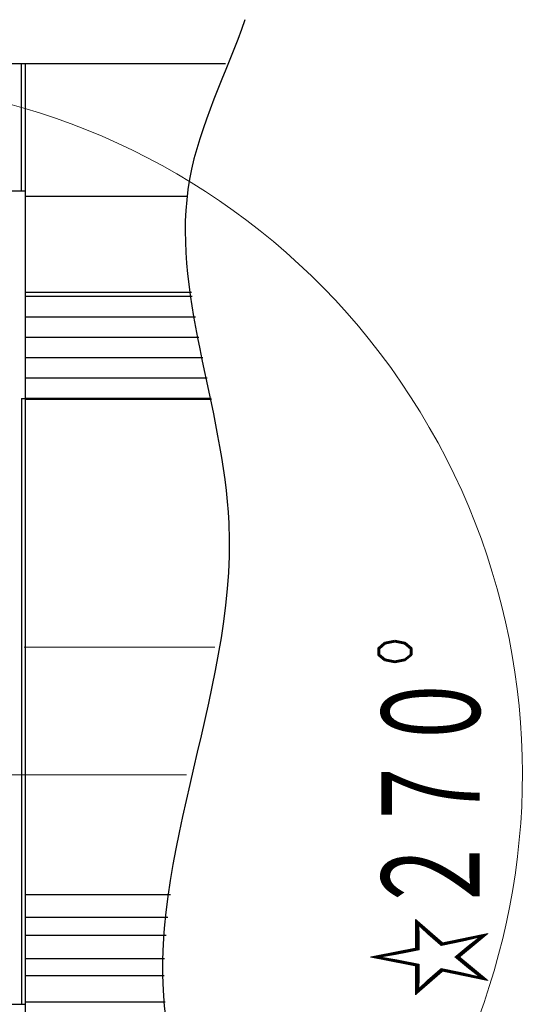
# Model space of a CAD drawing. Header units: millimetres. Extents: x 0 to 1071, y 0 to 742.
# Tile 31 of 130: x 470 to 509, y 281 to 358. Entities that reach past the tile are written whole.
import ezdxf

# ---------------------------------------------------------------- set-up
doc = ezdxf.new("R2010")
doc.units = ezdxf.units.MM
doc.header["$LTSCALE"] = 0.454724
doc.linetypes.add('CENTER', pattern=[50.8, 31.75, -6.35, 6.35, -6.35])
doc.layers.add('NoLayerName_001', color=7, linetype='Continuous')
doc.styles.get("Standard").update_dxf_attribs({"font": 'txt', "bigfont": 'extfont2'})

# ---------------------------------------------------------------- blocks, each defined once
blk = doc.blocks.new('DIM_0005')
at = {"color": 3, "linetype": 'Continuous', "lineweight": 13}
blk.add_arc((54.498, 47.197), 54.498, 300, 210, dxfattribs=at)
at = {"color": 3, "linetype": 'Continuous', "lineweight": 13, "width": 0.666667}
blk.add_text('☆２７０%%d', height=8.75, rotation=90, dxfattribs=at).set_placement((106.497, 29.697))

msp = doc.modelspace()

# ---------------------------------------------------------------- linework, layer by layer
at = {"layer": 'NoLayerName_001', "color": 7, "linetype": 'Continuous', "lineweight": 25}
for p, q in [((470.461134, 354.312609), (465.461134, 354.312609)), ((470.161134, 344.35105), (470.161134, 354.312609)), ((486.159911, 354.319019), (470.461134, 354.319019)), ((470.461134, 262.812609), (470.461134, 354.312609)), ((470.461134, 262.812609), (470.461134, 354.312609)), ((465.461134, 344.35105), (470.461134, 344.35105)), ((483.18709, 343.919586), (470.461134, 343.919586)), ((483.495368, 336.399351), (470.461134, 336.399351)), ((483.543294, 336.062609), (470.461134, 336.062609)), ((483.797235, 334.459179), (470.461134, 334.459179)), ((484.083323, 332.866039), (470.461134, 332.866039)), ((484.394745, 331.259179), (470.461134, 331.259179)), ((484.715212, 329.666522), (470.461134, 329.666522)), ((470.161134, 328.062609), (470.461134, 328.062609)), ((470.161134, 328.062609), (470.161134, 280.562602)), ((485.039063, 328.062609), (470.461134, 328.062609)), ((485.054442, 327.985674), (470.461134, 327.985674)), ((481.85679, 289.139544), (470.461134, 289.139544)), ((481.632091, 287.37005), (470.461134, 287.37005)), ((481.497277, 285.968791), (470.461134, 285.968791)), ((481.38755, 284.136827), (470.461134, 284.136827)), ((481.361162, 282.804022), (470.461134, 282.804022)), ((406.461134, 280.562602), (470.461134, 280.562602)), ((481.421981, 280.725867), (470.461134, 280.725867))]:
    msp.add_line(p, q, dxfattribs=at)
at = {"layer": 'NoLayerName_001', "color": 4, "linetype": 'CENTER', "lineweight": 13}
for p, q in [((485.315556, 308.562609), (392.461134, 308.562609)), ((483.092103, 298.562609), (365.662071, 298.562609))]:
    msp.add_line(p, q, dxfattribs=at)
at = {"layer": 'NoLayerName_001', "color": 2, "linetype": 'CENTER', "lineweight": 13}
msp.add_line((429.947237, 308.562609), (472.613284, 308.562609), dxfattribs=at)
at = {"layer": 'NoLayerName_001', "color": 7, "linetype": 'Continuous', "lineweight": 25}
msp.add_open_spline([(487.693133, 357.781514), (486.243757, 353.614559), (479.721371, 341.065627), (492.31343, 313.822835), (475.411994, 284.173854), (486.54571, 265.942448), (488.961336, 259.903383)], degree=3, knots=[0, 0, 0, 0, 13.23547539, 40.405227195, 80.94527167, 100.458087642, 100.458087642, 100.458087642, 100.458087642], dxfattribs=at)

# ---------------------------------------------------------------- block references
at = {"layer": 'NoLayerName_001', "color": 3, "linetype": 'Continuous', "lineweight": 13}
msp.add_blockref('DIM_0005', (400.46286, 251.365738), dxfattribs=at)

doc.saveas('drawing.dxf')
